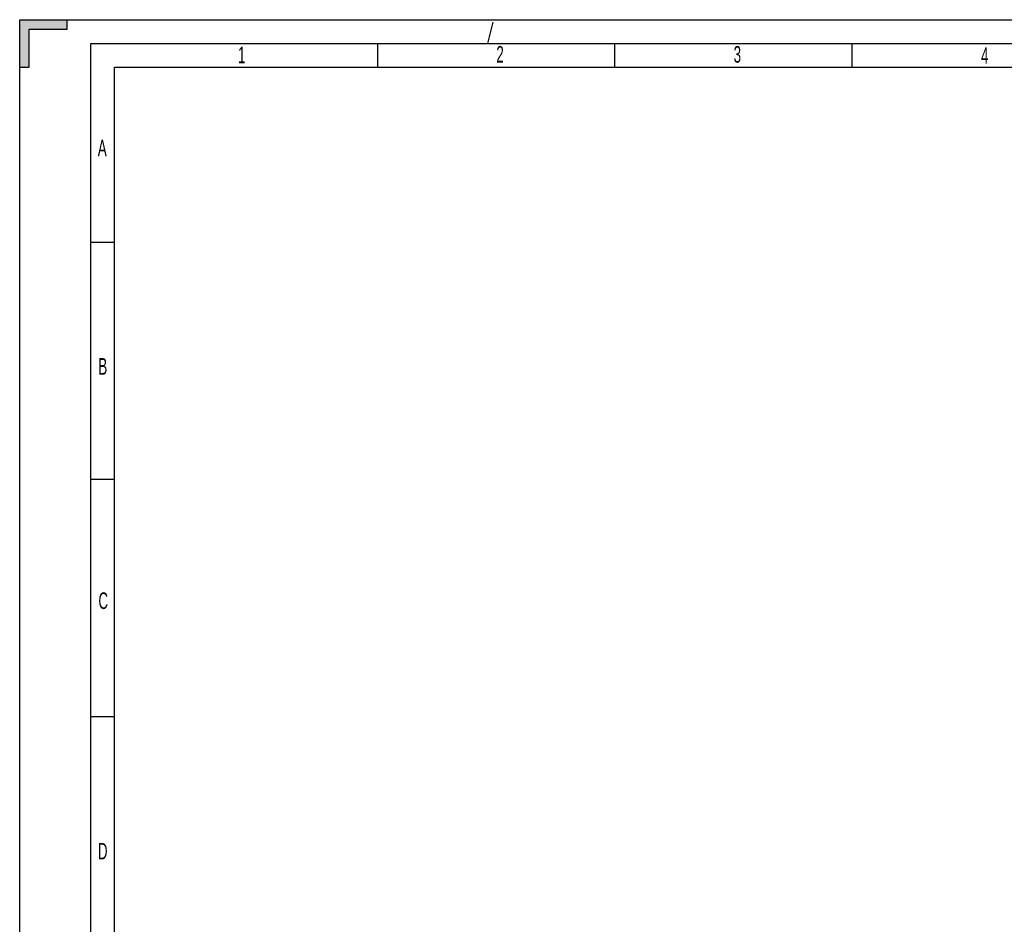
# Model space of a CAD drawing. Header units: millimetres. Extents: x 0 to 841, y 0 to 594.
# Tile 23 of 127: x 0 to 208, y 403 to 594. Entities that reach past the tile are written whole.
import ezdxf

# ---------------------------------------------------------------- set-up
doc = ezdxf.new("R2010")
doc.units = ezdxf.units.MM
doc.header["$LTSCALE"] = 46.255
doc.linetypes.add('DASHED', pattern=[0.2, 0.1, -0.1])
doc.layers.get('0').update_dxf_attribs({"linetype": 'CONTINUOUS'})
doc.styles.add('TEXTSTYLE_2', font='txt', dxfattribs={"width": 0.6})

msp = doc.modelspace()

# ---------------------------------------------------------------- hatches: boundary and pattern name
at = {"linetype": 'CONTINUOUS'}
h = msp.add_hatch(color=2, dxfattribs=at)
edge = h.paths.add_edge_path()
edge.add_line((0, 594), (10, 594))
edge.add_line((10, 592), (10, 594))
edge.add_line((2, 592), (10, 592))
edge.add_line((2, 584), (2, 592))
edge.add_line((0, 584), (2, 584))
edge.add_line((0, 584), (0, 594))

# ---------------------------------------------------------------- linework, layer by layer
at = {"color": 7, "linetype": 'CONTINUOUS'}
for p, q in [((0, 0), (0, 594)), ((0, 584), (0, 594)), ((0, 594), (10, 594)), ((0, 594), (841, 594)), ((2, 584), (2, 592)), ((2, 592), (10, 592)), ((10, 592), (10, 594)), ((75.5, 589), (75.5, 584)), ((125.5, 589), (125.5, 584)), ((175.5, 589), (175.5, 584)), ((0, 584), (2, 584)), ((20, 10), (20, 584)), ((20, 584), (831, 584)), ((20, 547), (15, 547)), ((20, 497), (15, 497)), ((20, 447), (15, 447))]:
    msp.add_line(p, q, dxfattribs=at)
at = {"color": 7, "linetype": 'DASHED'}
msp.add_line((98.7775, 589), (100, 594), dxfattribs=at)
at = {"color": 2, "linetype": 'CONTINUOUS'}
for p, q in [((15, 5), (15, 589)), ((15, 589), (836, 589))]:
    msp.add_line(p, q, dxfattribs=at)

# ---------------------------------------------------------------- texts
at = {"color": 5, "linetype": 'CONTINUOUS', "char_height": 3.5, "width": 2.1, "attachment_point": 1, "line_spacing_factor": 0.9, "style": 'TEXTSTYLE_2'}
for s, insert in [('1', (46.0547, 588.3086)), ('2', (100.5467, 588.4643)), ('3', (150.6061, 588.4339)), ('4', (202.7855, 588.2041)), ('A', (16.4811, 568.709)), ('B', (16.5969, 522.6397)), ('C', (16.6127, 473.2267)), ('D', (16.4977, 420.4009))]:
    msp.add_mtext(s, dxfattribs=dict(at, insert=insert))

doc.saveas('drawing.dxf')
